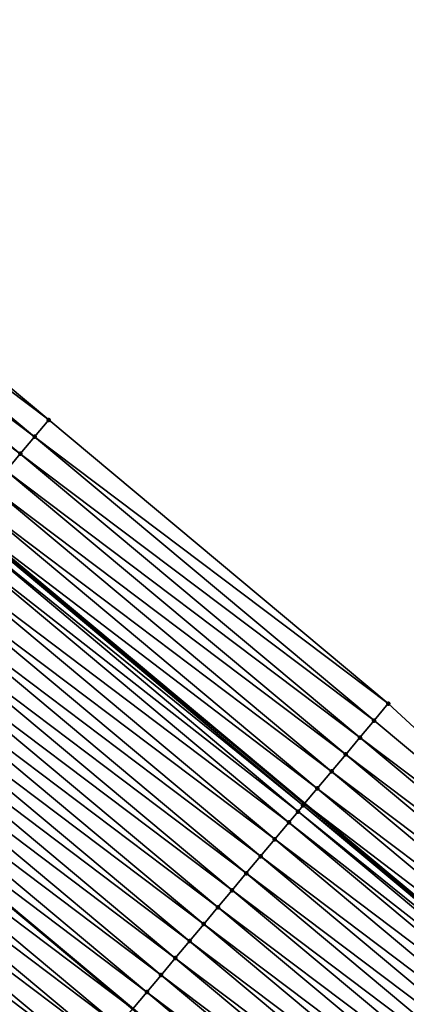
# Model space of a CAD drawing. Header units: feet. Extents: x 2017424 to 2024169, y 808042 to 818730.
# Tile 151 of 256: x 2018071 to 2018088, y 818176 to 818220. Entities that reach past the tile are written whole.
import ezdxf

# ---------------------------------------------------------------- set-up
doc = ezdxf.new("R2010")
doc.units = ezdxf.units.FT
doc.header["$MEASUREMENT"] = 0
for name, color, linetype, lineweight in [('EP_Travel Lane', 172, 'Continuous', 53), ('NB-Road Shots', 141, 'Continuous', 100), ('NB-Road X-Section', 40, 'Continuous', 13), ('STRIPING', 60, 'Continuous', 53)]:
    doc.layers.add(name, color=color, linetype=linetype, lineweight=lineweight)
doc.layers.add('I-77-MM15-17_NB-Surface-BORDER', color=7, linetype='Continuous')
doc.layers.add('I-77-MM15-17_NB-Surface-TIN', color=7, linetype='Continuous')

msp = doc.modelspace()

# ---------------------------------------------------------------- linework, layer by layer
at = {"layer": 'EP_Travel Lane'}
msp.add_polyline3d([(2017930.156776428, 818313.3589361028, 273.1215379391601), (2017945.477021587, 818300.503120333, 272.9858990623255), (2017960.797294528, 818287.6472812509, 272.8549942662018), (2017976.117576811, 818274.7914343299, 272.7256813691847), (2017991.437792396, 818261.9356433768, 272.5850029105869), (2018006.757929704, 818249.0799181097, 272.4309830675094), (2018022.078017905, 818236.2242340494, 272.2685999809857), (2018037.388832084, 818223.3822734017, 272.0884225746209), (2018052.731580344, 818210.553890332, 271.9075312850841), (2018068.074352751, 818197.7254870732, 271.7302469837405), (2018083.417210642, 818184.8970123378, 271.5657239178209), (2018098.760027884, 818172.0685715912, 271.3951272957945), (2018114.102796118, 818159.2401718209, 271.2172203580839), (2018129.44548765, 818146.4118361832, 271.0278678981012), (2018144.788305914, 818133.5833945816, 270.8574307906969), (2018160.131138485, 818120.7549410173, 270.6891205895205), (2018175.474035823, 818107.9264333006, 270.5304808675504)], dxfattribs=at)
at = {"layer": 'I-77-MM15-17_NB-Surface-BORDER', "color": 3, "linetype": 'Continuous', "lineweight": -3}
msp.add_polyline3d([(2017932.026605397, 818315.588332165, 273.0271155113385), (2017947.989298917, 818303.4988456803, 272.8306349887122), (2017962.666922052, 818289.8768466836, 272.7262167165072), (2017978.6296231, 818277.7873538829, 272.5310188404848), (2017994.592226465, 818265.6979430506, 272.3191753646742), (2018010.554834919, 818253.6085279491, 272.1081951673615), (2018025.874905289, 818240.752859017, 271.9427609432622), (2018041.178136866, 818227.916473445, 271.7831506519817), (2018056.518159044, 818215.0848066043, 271.6040783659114), (2018071.858227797, 818202.2531008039, 271.4319636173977), (2018087.198377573, 818189.4213272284, 271.271948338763), (2018101.897214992, 818175.8222736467, 271.1562067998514), (2018117.237221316, 818162.9906200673, 270.9747735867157), (2018131.935901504, 818149.3916980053, 270.8355707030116), (2018147.917243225, 818137.3273051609, 270.6132968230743), (2018163.257311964, 818124.4955993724, 270.441172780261), (2018178.597365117, 818111.6639066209, 270.2667295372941)], dxfattribs=at)
at = {"layer": 'I-77-MM15-17_NB-Surface-TIN', "color": 128, "linetype": 'Continuous', "lineweight": -3}
for points in [[(2018071.858227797, 818202.2531008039, 271.4319636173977), (2018056.518159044, 818215.0848066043, 271.6040783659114), (2018055.876832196, 818214.317538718, 271.6462003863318)], [(2018071.216914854, 818201.4858212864, 271.4761611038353), (2018055.876832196, 818214.317538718, 271.6462003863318), (2018055.235516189, 818213.5502617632, 271.689940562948)], [(2018071.216914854, 818201.4858212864, 271.4761611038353), (2018071.858227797, 818202.2531008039, 271.4319636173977), (2018055.876832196, 818214.317538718, 271.6462003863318)], [(2018070.575609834, 818200.7185351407, 271.5215413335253), (2018055.235516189, 818213.5502617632, 271.689940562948), (2018054.594278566, 818212.7829192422, 271.7453806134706)], [(2018070.575609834, 818200.7185351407, 271.5215413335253), (2018071.216914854, 818201.4858212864, 271.4761611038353), (2018055.235516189, 818213.5502617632, 271.689940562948)], [(2018069.93435689, 818199.9512054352, 271.5746945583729), (2018070.575609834, 818200.7185351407, 271.5215413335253), (2018054.594278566, 818212.7829192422, 271.7453806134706)], [(2018087.198377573, 818189.4213272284, 271.271948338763), (2018071.858227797, 818202.2531008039, 271.4319636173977), (2018071.216914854, 818201.4858212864, 271.4761611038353)], [(2018086.557058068, 818188.6540532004, 271.3151659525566), (2018071.216914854, 818201.4858212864, 271.4761611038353), (2018070.575609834, 818200.7185351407, 271.5215413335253)], [(2018086.557058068, 818188.6540532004, 271.3151659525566), (2018087.198377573, 818189.4213272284, 271.271948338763), (2018071.216914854, 818201.4858212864, 271.4761611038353)], [(2018085.915746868, 818187.8867722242, 271.3596233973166), (2018070.575609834, 818200.7185351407, 271.5215413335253), (2018069.93435689, 818199.9512054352, 271.5746945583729)], [(2018085.915746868, 818187.8867722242, 271.3596233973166), (2018086.557058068, 818188.6540532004, 271.3151659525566), (2018070.575609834, 818200.7185351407, 271.5215413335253)], [(2018085.274492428, 818187.1194437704, 271.4125528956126), (2018069.93435689, 818199.9512054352, 271.5746945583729), (2018069.293087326, 818199.1838896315, 271.6253670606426)], [(2018085.274492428, 818187.1194437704, 271.4125528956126), (2018085.915746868, 818187.8867722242, 271.3596233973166), (2018069.93435689, 818199.9512054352, 271.5746945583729)], [(2018084.633193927, 818186.3521521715, 271.4589058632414), (2018069.293087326, 818199.1838896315, 271.6253670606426), (2018068.651835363, 818198.4165591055, 271.678666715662)], [(2018084.633193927, 818186.3521521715, 271.4589058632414), (2018085.274492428, 818187.1194437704, 271.4125528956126), (2018069.293087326, 818199.1838896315, 271.6253670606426)], [(2018083.991926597, 818185.5848345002, 271.5099113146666), (2018068.651835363, 818198.4165591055, 271.678666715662), (2018068.074352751, 818197.7254870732, 271.7302469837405)], [(2018083.991926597, 818185.5848345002, 271.5099113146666), (2018084.633193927, 818186.3521521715, 271.4589058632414), (2018068.651835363, 818198.4165591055, 271.678666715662)], [(2018083.350734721, 818184.8174537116, 271.5721796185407), (2018068.010610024, 818197.6492063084, 271.7359404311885), (2018067.81562373, 818197.415977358, 271.7452266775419)], [(2018068.010610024, 818197.6492063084, 271.7359404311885), (2018083.417210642, 818184.8970123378, 271.5657239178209), (2018068.074352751, 818197.7254870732, 271.7302469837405)], [(2018083.350734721, 818184.8174537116, 271.5721796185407), (2018083.417210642, 818184.8970123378, 271.5657239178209), (2018068.010610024, 818197.6492063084, 271.7359404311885)], [(2018083.991926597, 818185.5848345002, 271.5099113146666), (2018068.074352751, 818197.7254870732, 271.7302469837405), (2018083.417210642, 818184.8970123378, 271.5657239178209)], [(2018083.119881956, 818184.5413201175, 271.5834444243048), (2018067.81562373, 818197.415977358, 271.7452266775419), (2018067.369100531, 818196.8820912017, 271.7507999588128)], [(2018083.119881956, 818184.5413201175, 271.5834444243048), (2018083.350734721, 818184.8174537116, 271.5721796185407), (2018067.81562373, 818197.415977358, 271.7452266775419)], [(2018082.709251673, 818184.0503164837, 271.5909861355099), (2018067.369100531, 818196.8820912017, 271.7507999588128), (2018066.72761062, 818196.1149597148, 271.7685823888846)], [(2018082.709251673, 818184.0503164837, 271.5909861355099), (2018083.119881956, 818184.5413201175, 271.5834444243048), (2018067.369100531, 818196.8820912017, 271.7507999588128)], [(2018082.067750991, 818183.2831940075, 271.6071603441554), (2018066.72761062, 818196.1149597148, 271.7685823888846), (2018066.086154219, 818195.3478001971, 271.7913667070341)], [(2018082.067750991, 818183.2831940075, 271.6071603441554), (2018082.709251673, 818184.0503164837, 271.5909861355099), (2018066.72761062, 818196.1149597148, 271.7685823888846)], [(2018081.426285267, 818182.5160422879, 271.6285528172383), (2018066.086154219, 818195.3478001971, 271.7913667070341), (2018065.444745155, 818194.5806010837, 271.821216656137)], [(2018081.426285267, 818182.5160422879, 271.6285528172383), (2018082.067750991, 818183.2831940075, 271.6071603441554), (2018066.086154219, 818195.3478001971, 271.7913667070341)], [(2018080.784850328, 818181.748864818, 271.6545402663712), (2018065.444745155, 818194.5806010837, 271.821216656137), (2018064.803301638, 818193.813430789, 271.8459240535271)], [(2018080.784850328, 818181.748864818, 271.6545402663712), (2018081.426285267, 818182.5160422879, 271.6285528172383), (2018065.444745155, 818194.5806010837, 271.821216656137)], [(2018080.14340167, 818180.9816988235, 271.6784800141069), (2018064.803301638, 818193.813430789, 271.8459240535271), (2018064.161832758, 818193.0462817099, 271.8668456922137)], [(2018080.14340167, 818180.9816988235, 271.6784800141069), (2018080.784850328, 818181.748864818, 271.6545402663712), (2018064.803301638, 818193.813430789, 271.8459240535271)], [(2018079.501949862, 818180.2145354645, 271.7019494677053), (2018064.161832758, 818193.0462817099, 271.8668456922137), (2018063.520353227, 818192.2791415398, 271.8861776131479)], [(2018079.501949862, 818180.2145354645, 271.7019494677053), (2018080.14340167, 818180.9816988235, 271.6784800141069), (2018064.161832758, 818193.0462817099, 271.8668456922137)], [(2018078.860479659, 818179.4473874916, 271.7226733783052), (2018063.520353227, 818192.2791415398, 271.8861776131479), (2018062.878833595, 818191.5120349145, 271.8995236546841)], [(2018078.860479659, 818179.4473874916, 271.7226733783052), (2018079.501949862, 818180.2145354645, 271.7019494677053), (2018063.520353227, 818192.2791415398, 271.8861776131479)], [(2018078.218977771, 818178.6802660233, 271.7386677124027), (2018062.878833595, 818191.5120349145, 271.8995236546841), (2018062.237350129, 818190.7448980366, 271.9182680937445)], [(2018078.218977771, 818178.6802660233, 271.7386677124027), (2018078.860479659, 818179.4473874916, 271.7226733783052), (2018062.878833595, 818191.5120349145, 271.8995236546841)], [(2018077.577477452, 818177.9131432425, 271.7548962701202), (2018062.237350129, 818190.7448980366, 271.9182680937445), (2018061.595939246, 818189.9777004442, 271.9478465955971)], [(2018077.577477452, 818177.9131432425, 271.7548962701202), (2018078.218977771, 818178.6802660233, 271.7386677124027), (2018062.237350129, 818190.7448980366, 271.9182680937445)], [(2018076.936028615, 818177.145977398, 271.778809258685), (2018061.595939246, 818189.9777004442, 271.9478465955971), (2018060.954479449, 818189.2105437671, 271.9701240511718)], [(2018076.936028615, 818177.145977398, 271.778809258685), (2018077.577477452, 818177.9131432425, 271.7548962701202), (2018061.595939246, 818189.9777004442, 271.9478465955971)], [(2018076.294571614, 818176.3788183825, 271.801503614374), (2018060.954479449, 818189.2105437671, 271.9701240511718), (2018060.320375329, 818188.4523026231, 271.9834427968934)], [(2018076.294571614, 818176.3788183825, 271.801503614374), (2018076.936028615, 818177.145977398, 271.778809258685), (2018060.954479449, 818189.2105437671, 271.9701240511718)], [(2018101.897214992, 818175.8222736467, 271.1562067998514), (2018087.198377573, 818189.4213272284, 271.271948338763), (2018086.557058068, 818188.6540532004, 271.3151659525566)], [(2018101.897214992, 818175.8222736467, 271.1562067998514), (2018086.557058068, 818188.6540532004, 271.3151659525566), (2018085.915746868, 818187.8867722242, 271.3596233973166)], [(2018075.653071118, 818175.6116957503, 271.8177056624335), (2018060.312960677, 818188.4434364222, 271.9835985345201), (2018059.671456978, 818187.676316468, 271.9993230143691)], [(2018060.312960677, 818188.4434364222, 271.9835985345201), (2018075.660485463, 818175.6205620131, 271.8175184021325), (2018060.320375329, 818188.4523026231, 271.9834427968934)], [(2018075.653071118, 818175.6116957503, 271.8177056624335), (2018075.660485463, 818175.6205620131, 271.8175184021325), (2018060.312960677, 818188.4434364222, 271.9835985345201)], [(2018076.294571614, 818176.3788183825, 271.801503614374), (2018060.320375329, 818188.4523026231, 271.9834427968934), (2018075.660485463, 818175.6205620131, 271.8175184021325)], [(2018101.255863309, 818175.0550265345, 271.194621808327), (2018085.915746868, 818187.8867722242, 271.3596233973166), (2018085.274492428, 818187.1194437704, 271.4125528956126)], [(2018101.255863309, 818175.0550265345, 271.194621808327), (2018101.897214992, 818175.8222736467, 271.1562067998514), (2018085.915746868, 818187.8867722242, 271.3596233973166)], [(2018075.011589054, 818174.8445576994, 271.8366590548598), (2018059.671456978, 818187.676316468, 271.9993230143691), (2018059.030005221, 818186.9091530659, 272.0228004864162)], [(2018075.011589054, 818174.8445576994, 271.8366590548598), (2018075.653071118, 818175.6116957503, 271.8177056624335), (2018059.671456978, 818187.676316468, 271.9993230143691)], [(2018074.370150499, 818174.0773832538, 271.8621068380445), (2018059.030005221, 818186.9091530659, 272.0228004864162), (2018058.388569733, 818186.1419760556, 272.0487062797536)], [(2018074.370150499, 818174.0773832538, 271.8621068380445), (2018075.011589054, 818174.8445576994, 271.8366590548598), (2018059.030005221, 818186.9091530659, 272.0228004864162)], [(2018100.614584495, 818174.2877184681, 271.2439136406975), (2018085.274492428, 818187.1194437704, 271.4125528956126), (2018084.633193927, 818186.3521521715, 271.4589058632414)], [(2018100.614584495, 818174.2877184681, 271.2439136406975), (2018101.255863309, 818175.0550265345, 271.194621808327), (2018085.274492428, 818187.1194437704, 271.4125528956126)], [(2018073.728693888, 818173.310223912, 271.8848594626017), (2018058.388569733, 818186.1419760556, 272.0487062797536), (2018057.747110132, 818185.3748192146, 272.0710129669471)], [(2018073.728693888, 818173.310223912, 271.8848594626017), (2018074.370150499, 818174.0773832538, 271.8621068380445), (2018058.388569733, 818186.1419760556, 272.0487062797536)], [(2018099.973299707, 818173.5204153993, 271.2923137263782), (2018084.633193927, 818186.3521521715, 271.4589058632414), (2018083.991926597, 818185.5848345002, 271.5099113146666)], [(2018099.973299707, 818173.5204153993, 271.2923137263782), (2018100.614584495, 818174.2877184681, 271.2439136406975), (2018084.633193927, 818186.3521521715, 271.4589058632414)], [(2018099.332049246, 818172.7530836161, 271.3458376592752), (2018083.991926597, 818185.5848345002, 271.5099113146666), (2018083.417210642, 818184.8970123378, 271.5657239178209)], [(2018099.332049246, 818172.7530836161, 271.3458376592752), (2018099.973299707, 818173.5204153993, 271.2923137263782), (2018083.991926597, 818185.5848345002, 271.5099113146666)], [(2018073.087221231, 818172.5430779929, 271.9052168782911), (2018057.747110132, 818185.3748192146, 272.0710129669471), (2018057.105658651, 818184.6076555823, 272.0945315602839)], [(2018073.087221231, 818172.5430779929, 271.9052168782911), (2018073.728693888, 818173.310223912, 271.8848594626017), (2018057.747110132, 818185.3748192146, 272.0710129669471)], [(2018072.44577541, 818171.7759096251, 271.9295801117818), (2018057.105658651, 818184.6076555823, 272.0945315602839), (2018056.464212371, 818183.8404875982, 272.1188266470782)], [(2018072.44577541, 818171.7759096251, 271.9295801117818), (2018073.087221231, 818172.5430779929, 271.9052168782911), (2018057.105658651, 818184.6076555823, 272.0945315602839)], [(2018098.690810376, 818171.9857421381, 271.4010915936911), (2018083.350734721, 818184.8174537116, 271.5721796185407), (2018083.119881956, 818184.5413201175, 271.5834444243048)], [(2018083.350734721, 818184.8174537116, 271.5721796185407), (2018098.760027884, 818172.0685715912, 271.3951272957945), (2018083.417210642, 818184.8970123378, 271.5657239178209)], [(2018098.690810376, 818171.9857421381, 271.4010915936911), (2018098.760027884, 818172.0685715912, 271.3951272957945), (2018083.350734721, 818184.8174537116, 271.5721796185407)], [(2018099.332049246, 818172.7530836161, 271.3458376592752), (2018083.417210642, 818184.8970123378, 271.5657239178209), (2018098.760027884, 818172.0685715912, 271.3951272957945)], [(2018098.462031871, 818171.7120883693, 271.4123502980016), (2018083.119881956, 818184.5413201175, 271.5834444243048), (2018082.709251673, 818184.0503164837, 271.5909861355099)], [(2018098.462031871, 818171.7120883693, 271.4123502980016), (2018098.690810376, 818171.9857421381, 271.4010915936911), (2018083.119881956, 818184.5413201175, 271.5834444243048)], [(2018071.80431657, 818171.0087521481, 271.9519999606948), (2018056.464212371, 818183.8404875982, 272.1188266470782), (2018055.822723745, 818183.0733550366, 272.1368008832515)], [(2018071.80431657, 818171.0087521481, 271.9519999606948), (2018072.44577541, 818171.7759096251, 271.9295801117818), (2018056.464212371, 818183.8404875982, 272.1188266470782)], [(2018098.04935711, 818171.2185799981, 271.4243438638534), (2018082.709251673, 818184.0503164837, 271.5909861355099), (2018082.067750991, 818183.2831940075, 271.6071603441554)], [(2018098.04935711, 818171.2185799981, 271.4243438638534), (2018098.462031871, 818171.7120883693, 271.4123502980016), (2018082.709251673, 818184.0503164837, 271.5909861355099)], [(2018097.407875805, 818170.4514413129, 271.44341080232), (2018082.067750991, 818183.2831940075, 271.6071603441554), (2018081.426285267, 818182.5160422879, 271.6285528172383)], [(2018097.407875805, 818170.4514413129, 271.44341080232), (2018098.04935711, 818171.2185799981, 271.4243438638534), (2018082.067750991, 818183.2831940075, 271.6071603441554)], [(2018071.162826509, 818170.2416207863, 271.9697597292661), (2018055.822723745, 818183.0733550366, 272.1368008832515), (2018055.181199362, 818182.3062523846, 272.1494379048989)], [(2018071.162826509, 818170.2416207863, 271.9697597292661), (2018071.80431657, 818171.0087521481, 271.9519999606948), (2018055.822723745, 818183.0733550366, 272.1368008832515)], [(2018096.766423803, 818169.6842781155, 271.4668517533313), (2018081.426285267, 818182.5160422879, 271.6285528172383), (2018080.784850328, 818181.748864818, 271.6545402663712)], [(2018096.766423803, 818169.6842781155, 271.4668517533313), (2018097.407875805, 818170.4514413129, 271.44341080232), (2018081.426285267, 818182.5160422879, 271.6285528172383)], [(2018070.521310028, 818169.4745115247, 271.9835758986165), (2018071.162826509, 818170.2416207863, 271.9697597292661), (2018055.181199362, 818182.3062523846, 272.1494379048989)], [(2018096.124982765, 818168.9171057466, 271.4919293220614), (2018080.784850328, 818181.748864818, 271.6545402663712), (2018080.14340167, 818180.9816988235, 271.6784800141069)], [(2018096.124982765, 818168.9171057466, 271.4919293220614), (2018096.766423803, 818169.6842781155, 271.4668517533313), (2018080.784850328, 818181.748864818, 271.6545402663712)], [(2018095.483539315, 818168.1499353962, 271.5166466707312), (2018080.14340167, 818180.9816988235, 271.6784800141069), (2018079.501949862, 818180.2145354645, 271.7019494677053)], [(2018095.483539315, 818168.1499353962, 271.5166466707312), (2018096.124982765, 818168.9171057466, 271.4919293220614), (2018080.14340167, 818180.9816988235, 271.6784800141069)], [(2018094.842078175, 818167.3827798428, 271.5387236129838), (2018079.501949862, 818180.2145354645, 271.7019494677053), (2018078.860479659, 818179.4473874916, 271.7226733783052)], [(2018094.842078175, 818167.3827798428, 271.5387236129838), (2018095.483539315, 818168.1499353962, 271.5166466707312), (2018079.501949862, 818180.2145354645, 271.7019494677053)], [(2018094.200595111, 818166.6156426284, 271.5575280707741), (2018078.860479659, 818179.4473874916, 271.7226733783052), (2018078.218977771, 818178.6802660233, 271.7386677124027)], [(2018094.200595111, 818166.6156426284, 271.5575280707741), (2018094.842078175, 818167.3827798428, 271.5387236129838), (2018078.860479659, 818179.4473874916, 271.7226733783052)], [(2018093.559080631, 818165.8485316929, 271.5716432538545), (2018078.218977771, 818178.6802660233, 271.7386677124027), (2018077.577477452, 818177.9131432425, 271.7548962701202)], [(2018093.559080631, 818165.8485316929, 271.5716432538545), (2018094.200595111, 818166.6156426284, 271.5575280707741), (2018078.218977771, 818178.6802660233, 271.7386677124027)], [(2018092.917591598, 818165.081399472, 271.5895566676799), (2018077.577477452, 818177.9131432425, 271.7548962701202), (2018076.936028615, 818177.145977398, 271.778809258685)], [(2018092.917591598, 818165.081399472, 271.5895566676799), (2018093.559080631, 818165.8485316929, 271.5716432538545), (2018077.577477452, 818177.9131432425, 271.7548962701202)], [(2018092.276150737, 818164.3142269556, 271.6146605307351), (2018076.936028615, 818177.145977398, 271.778809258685), (2018076.294571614, 818176.3788183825, 271.801503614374)], [(2018092.276150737, 818164.3142269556, 271.6146605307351), (2018092.917591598, 818165.081399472, 271.5895566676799), (2018076.936028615, 818177.145977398, 271.778809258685)], [(2018091.634709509, 818163.547054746, 271.6397096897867), (2018076.294571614, 818176.3788183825, 271.801503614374), (2018075.660485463, 818175.6205620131, 271.8175184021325)], [(2018091.634709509, 818163.547054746, 271.6397096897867), (2018092.276150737, 818164.3142269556, 271.6146605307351), (2018076.294571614, 818176.3788183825, 271.801503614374)]]:
    msp.add_3dface(points, dxfattribs=at)
at = {"layer": 'NB-Road Shots', "lineweight": 100}
for p in [(2018071.858227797, 818202.2531008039, 271.4319636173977), (2018071.216914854, 818201.4858212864, 271.4761611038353), (2018070.575609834, 818200.7185351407, 271.5215413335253), (2018087.198377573, 818189.4213272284, 271.271948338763), (2018086.557058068, 818188.6540532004, 271.3151659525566), (2018085.915746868, 818187.8867722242, 271.3596233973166), (2018085.274492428, 818187.1194437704, 271.4125528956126), (2018084.633193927, 818186.3521521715, 271.4589058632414), (2018083.991926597, 818185.5848345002, 271.5099113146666), (2018083.350734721, 818184.8174537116, 271.5721796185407), (2018083.119881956, 818184.5413201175, 271.5834444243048), (2018082.709251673, 818184.0503164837, 271.5909861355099), (2018082.067750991, 818183.2831940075, 271.6071603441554), (2018081.426285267, 818182.5160422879, 271.6285528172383), (2018080.784850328, 818181.748864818, 271.6545402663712), (2018080.14340167, 818180.9816988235, 271.6784800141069), (2018079.501949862, 818180.2145354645, 271.7019494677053), (2018078.860479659, 818179.4473874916, 271.7226733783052), (2018078.218977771, 818178.6802660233, 271.7386677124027), (2018077.577477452, 818177.9131432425, 271.7548962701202), (2018076.936028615, 818177.145977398, 271.778809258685), (2018076.294571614, 818176.3788183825, 271.801503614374)]:
    msp.add_point(p, dxfattribs=at)
at = {"layer": 'NB-Road X-Section', "extrusion": (-0.7670025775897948, 0.641584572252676, 0.00873399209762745), "elevation": -1022918.003765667, "flags": 128}
msp.add_lwpolyline([(-1922400.331317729, 9205.94085835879), (-1922399.331317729, 9205.985057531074), (-1922398.331317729, 9206.030439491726), (-1922397.331317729, 9206.083594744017), (-1922396.331317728, 9206.134269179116), (-1922395.331317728, 9206.187570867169), (-1922394.331317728, 9206.244846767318), (-1922394.027318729, 9206.254133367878), (-1922393.331317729, 9206.259706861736), (-1922392.331317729, 9206.277489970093), (-1922391.331317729, 9206.300275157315), (-1922390.331317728, 9206.330126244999), (-1922389.331317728, 9206.35483458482), (-1922388.331317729, 9206.375757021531), (-1922387.331317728, 9206.395089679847), (-1922386.331317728, 9206.408436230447), (-1922385.331317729, 9206.42718138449), (-1922384.331317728, 9206.456761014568), (-1922383.331317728, 9206.479039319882), (-1922382.331317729, 9206.492514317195), (-1922381.331317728, 9206.508239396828), (-1922380.331317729, 9206.531717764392), (-1922379.331317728, 9206.557624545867), (-1922378.331317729, 9206.579932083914), (-1922377.331317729, 9206.603451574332), (-1922376.331317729, 9206.627747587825), (-1922375.331317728, 9206.6457225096), (-1922374.331317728, 9206.658360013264), (-1922373.331317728, 9206.668956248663), (-1922372.331317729, 9206.68722158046), (-1922371.331317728, 9206.703263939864), (-1922370.331317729, 9206.724661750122), (-1922370.122842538, 9206.727540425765), (-1922369.331317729, 9206.72024668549), (-1922369.211318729, 9206.71862014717), (-1922368.6407473, 9206.701883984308)], dxfattribs=at)
at = {"layer": 'NB-Road X-Section', "extrusion": (-0.7670025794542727, 0.6415845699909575, 0.008733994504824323), "elevation": -1022938.009378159, "flags": 128}
msp.add_lwpolyline([(-1922400.328319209, 9205.958035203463), (-1922399.328319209, 9206.001254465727), (-1922398.328319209, 9206.045713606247), (-1922397.328319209, 9206.098645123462), (-1922396.328319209, 9206.144999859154), (-1922395.328319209, 9206.196007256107), (-1922394.328319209, 9206.258277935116), (-1922393.96839873, 9206.269543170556), (-1922393.328319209, 9206.27708516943), (-1922392.328319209, 9206.29325999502), (-1922391.328319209, 9206.314653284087), (-1922390.328319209, 9206.340641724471), (-1922389.328319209, 9206.364582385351), (-1922388.328319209, 9206.388052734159), (-1922387.328319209, 9206.40877743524), (-1922386.328319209, 9206.424772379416), (-1922385.328319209, 9206.44100155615), (-1922384.328319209, 9206.46491545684), (-1922383.328319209, 9206.48761067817), (-1922382.328319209, 9206.503813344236), (-1922381.328319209, 9206.522767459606), (-1922380.328319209, 9206.548216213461), (-1922379.328319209, 9206.570969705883), (-1922378.328319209, 9206.591327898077), (-1922377.328319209, 9206.615692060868), (-1922376.328319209, 9206.638112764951), (-1922375.328319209, 9206.655873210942), (-1922374.328319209, 9206.669689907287), (-1922373.328319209, 9206.68030286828), (-1922372.328319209, 9206.696455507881), (-1922371.328319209, 9206.713822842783), (-1922370.328319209, 9206.736154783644), (-1922370.113827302, 9206.738540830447), (-1922369.880303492, 9206.735359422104), (-1922369.328319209, 9206.731188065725), (-1922368.933827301, 9206.727776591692)], dxfattribs=at)
at = {"layer": 'STRIPING'}
msp.add_polyline3d([(2017937.714276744, 818291.2491855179, 273.2451870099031), (2017953.034549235, 818278.3933474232, 273.1141544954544), (2017968.354798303, 818265.5375289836, 272.9791304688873), (2017983.674997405, 818252.6817524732, 272.8355918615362), (2017998.995106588, 818239.8260514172, 272.6767310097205), (2018014.315191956, 818226.970370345, 272.5138109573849), (2018029.640271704, 818214.115686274, 272.3327000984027), (2018044.980299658, 818201.284014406, 272.1545105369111), (2018060.320375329, 818188.4523026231, 271.9834427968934), (2018075.660485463, 818175.6205620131, 271.8175184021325), (2018091.000623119, 818162.7887983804, 271.6557035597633), (2018106.340648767, 818149.9571284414, 271.4771690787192), (2018121.680664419, 818137.1254668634, 271.297142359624), (2018137.020650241, 818124.2938302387, 271.112662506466), (2018152.360749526, 818111.4620987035, 270.9451204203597)], dxfattribs=at)

doc.saveas('drawing.dxf')
